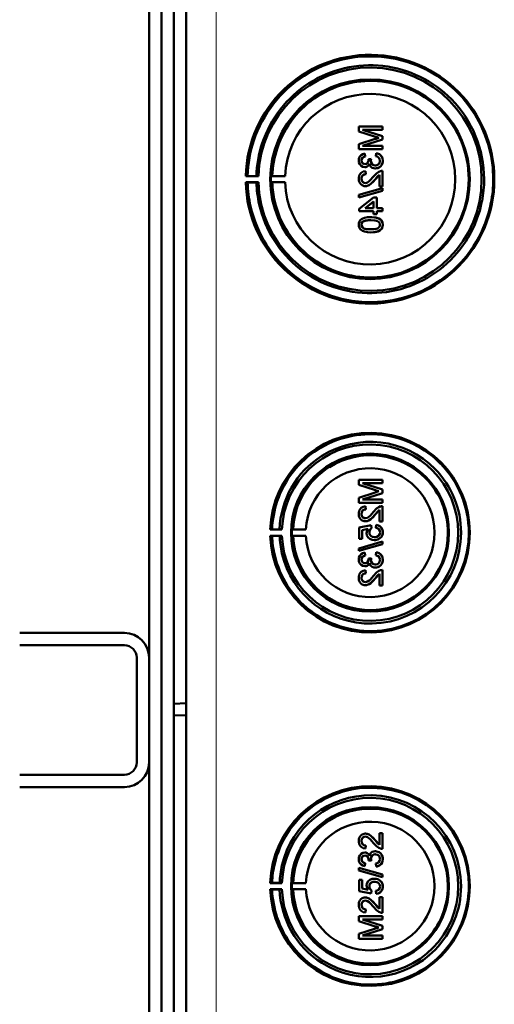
# Model space of a CAD drawing. Extents: x -1438 to 1837, y -1673 to 612.
# Tile 21 of 95: x 441 to 518, y -1285 to -1125. Entities that reach past the tile are written whole.
import ezdxf

# ---------------------------------------------------------------- set-up
doc = ezdxf.new("R2010")
doc.units = 0

msp = doc.modelspace()

# ---------------------------------------------------------------- linework, layer by layer
at = {"color": 7, "lineweight": 50}
for p, q in [((467.79, -1410.71), (467.79, -1063.22)), ((465.79, -1090.28), (465.79, -1236.04)), ((461.79, -1228.57), (461.79, -1098.57)), ((463.79, -1360.16), (463.79, -1113.78)), ((499.67, -1142.38), (495.82, -1142.38)), ((495.82, -1143.2), (495.82, -1142.38)), ((495.82, -1143.2), (498.52, -1144.06)), ((499.67, -1143.95), (496.41, -1142.92)), ((496.41, -1142.92), (499.67, -1142.92)), ((499.68, -1143.95), (496.42, -1142.92)), ((499.67, -1142.38), (499.68, -1142.38)), ((499.67, -1142.38), (499.67, -1142.92)), ((499.67, -1142.92), (499.68, -1142.92)), ((499.68, -1142.38), (499.68, -1142.92)), ((498.47, -1144.42), (495.82, -1145.27)), ((495.82, -1146.08), (495.82, -1145.27)), ((496.41, -1145.54), (499.67, -1144.51)), ((496.42, -1145.54), (499.68, -1144.51)), ((499.67, -1143.95), (499.68, -1143.95)), ((499.67, -1143.95), (499.67, -1144.51)), ((499.67, -1144.51), (499.68, -1144.51)), ((499.68, -1143.95), (499.68, -1144.51)), ((495.82, -1146.08), (499.67, -1146.08)), ((499.67, -1145.54), (496.41, -1145.54)), ((496.81, -1146.78), (496.81, -1146.78)), ((496.85, -1147.27), (496.81, -1146.78)), ((496.86, -1147.27), (496.81, -1146.78)), ((498.63, -1146.73), (498.58, -1147.22)), ((498.63, -1146.73), (498.64, -1146.73)), ((499.67, -1145.54), (499.68, -1145.54)), ((499.67, -1145.54), (499.67, -1146.08)), ((499.67, -1146.08), (499.68, -1146.08)), ((499.68, -1145.54), (499.68, -1146.08)), ((496.26, -1147.92), (496.27, -1147.92)), ((496.85, -1147.27), (496.86, -1147.27)), ((497.84, -1147.66), (497.4, -1147.71)), ((497.4, -1147.71), (497.4, -1147.78)), ((497.79, -1147.98), (497.8, -1147.98)), ((497.84, -1147.66), (497.85, -1147.66)), ((499.72, -1147.93), (499.73, -1147.93)), ((496.8, -1149), (496.8, -1149)), ((496.9, -1149.64), (496.91, -1149.64)), ((496.95, -1150.13), (496.9, -1149.64)), ((496.96, -1150.13), (496.91, -1149.64)), ((496.95, -1150.13), (496.96, -1150.13)), ((498.51, -1149.2), (498.52, -1149.2)), ((499.67, -1149.59), (499.68, -1149.59)), ((499.67, -1149.59), (499.67, -1152.11)), ((499.68, -1149.59), (499.68, -1152.11)), ((477.49, -1150.45), (477.79, -1150.4)), ((479.55, -1150.45), (477.49, -1150.45)), ((477.79, -1151.5), (477.49, -1151.45)), ((477.49, -1151.45), (479.55, -1151.45)), ((477.79, -1150.4), (479.21, -1150.43)), ((479.21, -1151.47), (477.79, -1151.5)), ((479.21, -1150.43), (479.55, -1150.45)), ((479.55, -1151.45), (479.21, -1151.47)), ((481.79, -1150.42), (481.58, -1150.45)), ((481.58, -1150.45), (483.86, -1150.45)), ((481.79, -1151.48), (481.58, -1151.45)), ((481.58, -1151.45), (483.86, -1151.45)), ((483.86, -1150.45), (481.79, -1150.42)), ((483.86, -1151.45), (481.79, -1151.48)), ((496.26, -1150.86), (496.27, -1150.86)), ((498.46, -1150.99), (498.47, -1150.99)), ((498.47, -1150.99), (499.18, -1150.23)), ((499.18, -1152.11), (499.18, -1150.23)), ((499.67, -1152.41), (495.82, -1153.49)), ((495.82, -1153.9), (499.67, -1152.82)), ((495.83, -1153.9), (499.68, -1152.82)), ((496.88, -1152.06), (496.89, -1152.06)), ((499.18, -1152.11), (499.67, -1152.11)), ((499.67, -1152.11), (499.68, -1152.11)), ((499.67, -1152.41), (499.68, -1152.41)), ((499.67, -1152.41), (499.67, -1152.82)), ((499.67, -1152.82), (499.68, -1152.82)), ((499.68, -1152.41), (499.68, -1152.82)), ((495.82, -1153.9), (495.82, -1153.49)), ((495.82, -1153.9), (495.83, -1153.9)), ((498.24, -1153.94), (495.87, -1155.77)), ((496.85, -1155.62), (498.24, -1154.55)), ((496.86, -1155.62), (498.25, -1154.55)), ((498.73, -1153.94), (498.24, -1153.94)), ((498.24, -1155.62), (498.24, -1154.55)), ((498.73, -1153.94), (498.74, -1153.94)), ((498.73, -1153.94), (498.73, -1155.62)), ((498.74, -1153.94), (498.74, -1155.62)), ((495.87, -1156.11), (495.87, -1155.77)), ((495.87, -1156.11), (498.24, -1156.11)), ((498.24, -1155.62), (496.85, -1155.62)), ((498.24, -1156.6), (498.24, -1156.11)), ((499.67, -1155.62), (498.73, -1155.62)), ((498.73, -1156.11), (499.67, -1156.11)), ((498.73, -1156.11), (498.73, -1156.6)), ((498.74, -1156.11), (498.74, -1156.6)), ((499.67, -1155.62), (499.68, -1155.62)), ((499.67, -1155.62), (499.67, -1156.11)), ((499.67, -1156.11), (499.68, -1156.11)), ((499.68, -1155.62), (499.68, -1156.11)), ((496.53, -1157.82), (496.53, -1157.82)), ((497.77, -1157.1), (497.78, -1157.1)), ((498.24, -1156.6), (498.73, -1156.6)), ((498.73, -1156.6), (498.74, -1156.6)), ((499.35, -1157.47), (499.36, -1157.47)), ((496.26, -1158.33), (496.27, -1158.33)), ((497.77, -1159.57), (497.78, -1159.57)), ((499.72, -1158.33), (499.73, -1158.33)), ((499.67, -1199.73), (495.82, -1199.73)), ((495.82, -1200.54), (495.82, -1199.73)), ((495.82, -1200.54), (498.52, -1201.4)), ((499.67, -1201.29), (496.41, -1200.27)), ((496.41, -1200.27), (499.67, -1200.27)), ((499.68, -1201.29), (496.42, -1200.27)), ((499.67, -1199.73), (499.68, -1199.73)), ((499.67, -1199.73), (499.67, -1200.27)), ((499.67, -1200.27), (499.68, -1200.27)), ((499.68, -1199.73), (499.68, -1200.27)), ((498.48, -1201.77), (495.82, -1202.62)), ((495.82, -1203.43), (495.82, -1202.62)), ((496.41, -1202.89), (499.67, -1201.86)), ((499.67, -1202.89), (496.41, -1202.89)), ((496.42, -1202.89), (499.68, -1201.86)), ((499.67, -1201.29), (499.68, -1201.29)), ((499.67, -1201.29), (499.67, -1201.86)), ((499.67, -1201.86), (499.68, -1201.86)), ((499.67, -1202.89), (499.68, -1202.89)), ((499.67, -1202.89), (499.67, -1203.43)), ((499.68, -1201.29), (499.68, -1201.86)), ((499.68, -1202.89), (499.68, -1203.43)), ((495.82, -1203.43), (499.67, -1203.43)), ((496.91, -1204.02), (496.91, -1204.02)), ((496.96, -1204.52), (496.91, -1204.02)), ((496.96, -1204.52), (496.91, -1204.02)), ((499.67, -1203.43), (499.68, -1203.43)), ((499.67, -1203.97), (499.68, -1203.97)), ((499.67, -1203.97), (499.67, -1206.49)), ((499.68, -1203.97), (499.68, -1206.49)), ((496.26, -1205.25), (496.27, -1205.25)), ((496.96, -1204.52), (496.96, -1204.52)), ((498.46, -1205.37), (498.47, -1205.37)), ((498.47, -1205.37), (499.18, -1204.61)), ((499.18, -1206.49), (499.18, -1204.61)), ((497.84, -1207.08), (495.87, -1207.48)), ((495.87, -1209.31), (495.87, -1207.48)), ((496.88, -1206.44), (496.89, -1206.44)), ((497.84, -1207.08), (497.85, -1207.08)), ((497.89, -1207.58), (497.84, -1207.08)), ((497.9, -1207.58), (497.85, -1207.08)), ((497.89, -1207.58), (497.9, -1207.58)), ((498.63, -1207.04), (498.59, -1207.53)), ((498.63, -1207.04), (498.64, -1207.04)), ((499.18, -1206.49), (499.67, -1206.49)), ((499.67, -1206.49), (499.68, -1206.49)), ((481.77, -1207.75), (481.46, -1207.79)), ((481.46, -1207.79), (483.35, -1207.79)), ((481.77, -1208.84), (481.46, -1208.79)), ((481.46, -1208.79), (483.35, -1208.79)), ((482.97, -1207.77), (481.77, -1207.75)), ((482.97, -1208.82), (481.77, -1208.84)), ((483.35, -1207.79), (482.97, -1207.77)), ((483.35, -1208.79), (482.97, -1208.82)), ((485.17, -1207.76), (484.96, -1207.79)), ((484.96, -1207.79), (487.24, -1207.79)), ((485.17, -1208.83), (484.96, -1208.79)), ((484.96, -1208.79), (487.24, -1208.79)), ((487.24, -1207.79), (485.17, -1207.76)), ((487.24, -1208.79), (485.17, -1208.83)), ((496.36, -1207.88), (497.36, -1207.69)), ((496.36, -1207.88), (496.37, -1207.88)), ((496.36, -1207.88), (496.36, -1209.31)), ((496.37, -1207.88), (497.37, -1207.69)), ((496.37, -1207.88), (496.37, -1209.31)), ((497.55, -1208.24), (497.56, -1208.24)), ((499.25, -1209.21), (499.26, -1209.21)), ((499.72, -1208.23), (499.73, -1208.23)), ((499.67, -1209.75), (495.82, -1210.84)), ((495.82, -1211.25), (499.67, -1210.16)), ((495.82, -1211.25), (495.82, -1210.84)), ((495.83, -1211.25), (499.68, -1210.16)), ((495.87, -1209.31), (496.36, -1209.31)), ((496.36, -1209.31), (496.37, -1209.31)), ((498.35, -1209.51), (498.36, -1209.51)), ((499.67, -1209.75), (499.68, -1209.75)), ((499.67, -1209.75), (499.67, -1210.16)), ((499.67, -1210.16), (499.68, -1210.16)), ((499.68, -1209.75), (499.68, -1210.16)), ((495.82, -1211.25), (495.83, -1211.25)), ((496.81, -1211.53), (496.82, -1211.53)), ((496.86, -1212.02), (496.81, -1211.53)), ((496.86, -1212.02), (496.82, -1211.53)), ((496.86, -1212.02), (496.86, -1212.02)), ((497.84, -1212.41), (497.4, -1212.47)), ((497.4, -1212.47), (497.41, -1212.54)), ((497.84, -1212.41), (497.85, -1212.41)), ((498.63, -1211.48), (498.59, -1211.97)), ((498.63, -1211.48), (498.64, -1211.48)), ((496.26, -1212.67), (496.27, -1212.67)), ((496.8, -1213.75), (496.81, -1213.75)), ((497.79, -1212.73), (497.8, -1212.73)), ((498.51, -1213.95), (498.52, -1213.95)), ((499.72, -1212.68), (499.73, -1212.68)), ((496.26, -1215.62), (496.27, -1215.62)), ((496.91, -1214.39), (496.91, -1214.39)), ((496.96, -1214.89), (496.91, -1214.39)), ((496.96, -1214.89), (496.91, -1214.39)), ((496.96, -1214.89), (496.96, -1214.89)), ((498.47, -1215.75), (499.18, -1214.99)), ((499.18, -1216.86), (499.18, -1214.98)), ((499.67, -1214.35), (499.68, -1214.35)), ((499.67, -1214.35), (499.67, -1216.86)), ((499.68, -1214.35), (499.68, -1216.86)), ((496.88, -1216.81), (496.89, -1216.81)), ((498.46, -1215.75), (498.47, -1215.75)), ((499.18, -1216.86), (499.67, -1216.86)), ((499.67, -1216.86), (499.68, -1216.86)), ((440.79, -1224.57), (457.79, -1224.57)), ((440.79, -1226.57), (457.79, -1226.57)), ((459.79, -1245.57), (459.79, -1228.57)), ((461.79, -1245.57), (461.79, -1228.57)), ((465.79, -1236.04), (467.79, -1235.97)), ((465.79, -1236.04), (465.79, -1237.9)), ((465.79, -1237.9), (465.79, -1383.65)), ((465.79, -1237.9), (467.79, -1237.97)), ((461.79, -1375.57), (461.79, -1245.57)), ((457.79, -1247.57), (440.79, -1247.57)), ((457.79, -1249.57), (440.79, -1249.57)), ((496.88, -1257.12), (496.89, -1257.12)), ((499.18, -1257.07), (499.67, -1257.07)), ((499.18, -1258.96), (499.18, -1257.07)), ((499.67, -1257.07), (499.67, -1259.59)), ((499.67, -1257.07), (499.68, -1257.07)), ((499.68, -1257.07), (499.68, -1259.59)), ((496.26, -1258.32), (496.27, -1258.32)), ((498.46, -1258.19), (498.47, -1258.19)), ((498.47, -1258.19), (499.18, -1258.95)), ((496.8, -1260.18), (496.81, -1260.18)), ((496.96, -1259.05), (496.91, -1259.54)), ((496.96, -1259.05), (496.91, -1259.54)), ((496.91, -1259.54), (496.91, -1259.54)), ((496.96, -1259.05), (496.96, -1259.05)), ((498.51, -1259.98), (498.52, -1259.98)), ((499.67, -1259.59), (499.68, -1259.59)), ((496.26, -1261.26), (496.27, -1261.26)), ((496.86, -1261.91), (496.81, -1262.41)), ((496.86, -1261.91), (496.82, -1262.41)), ((496.86, -1261.91), (496.86, -1261.91)), ((497.4, -1261.47), (497.41, -1261.4)), ((497.84, -1261.52), (497.4, -1261.47)), ((497.79, -1261.2), (497.8, -1261.2)), ((497.84, -1261.52), (497.85, -1261.52)), ((498.63, -1262.45), (498.59, -1261.96)), ((499.72, -1261.26), (499.73, -1261.26)), ((495.82, -1262.69), (499.67, -1263.77)), ((495.82, -1263.1), (495.82, -1262.69)), ((495.82, -1262.69), (495.83, -1262.69)), ((499.67, -1264.18), (495.82, -1263.1)), ((495.83, -1262.69), (499.68, -1263.77)), ((496.81, -1262.41), (496.82, -1262.41)), ((498.63, -1262.45), (498.64, -1262.45)), ((481.77, -1265.09), (481.46, -1265.14)), ((481.46, -1265.14), (483.35, -1265.14)), ((482.97, -1265.11), (481.77, -1265.09)), ((483.35, -1265.14), (482.97, -1265.11)), ((485.17, -1265.11), (484.96, -1265.14)), ((484.96, -1265.14), (487.24, -1265.14)), ((487.24, -1265.14), (485.17, -1265.11)), ((495.87, -1264.63), (496.36, -1264.63)), ((495.87, -1266.46), (495.87, -1264.63)), ((496.36, -1264.63), (496.36, -1266.05)), ((496.36, -1264.63), (496.37, -1264.63)), ((496.37, -1264.63), (496.37, -1266.05)), ((498.35, -1264.43), (498.36, -1264.43)), ((499.25, -1264.72), (499.26, -1264.72)), ((499.67, -1263.77), (499.67, -1264.18)), ((499.67, -1263.77), (499.68, -1263.77)), ((499.67, -1264.18), (499.68, -1264.18)), ((499.68, -1263.77), (499.68, -1264.18)), ((481.77, -1266.19), (481.46, -1266.14)), ((481.46, -1266.14), (483.35, -1266.14)), ((482.97, -1266.17), (481.77, -1266.19)), ((483.35, -1266.14), (482.97, -1266.17)), ((485.17, -1266.17), (484.96, -1266.14)), ((484.96, -1266.14), (487.24, -1266.14)), ((487.24, -1266.14), (485.17, -1266.17)), ((497.84, -1266.85), (495.87, -1266.46)), ((496.36, -1266.05), (497.36, -1266.25)), ((496.36, -1266.05), (496.37, -1266.05)), ((496.37, -1266.05), (497.37, -1266.25)), ((497.55, -1265.7), (497.56, -1265.7)), ((497.89, -1266.36), (497.84, -1266.85)), ((497.9, -1266.36), (497.85, -1266.85)), ((497.89, -1266.36), (497.9, -1266.36)), ((498.63, -1266.9), (498.59, -1266.41)), ((499.72, -1265.7), (499.73, -1265.7)), ((496.88, -1267.49), (496.89, -1267.49)), ((497.84, -1266.85), (497.85, -1266.85)), ((498.63, -1266.9), (498.64, -1266.9)), ((499.18, -1269.33), (499.18, -1267.44)), ((499.18, -1267.44), (499.67, -1267.44)), ((499.67, -1267.44), (499.67, -1269.96)), ((499.67, -1267.44), (499.68, -1267.44)), ((499.68, -1267.44), (499.68, -1269.96)), ((496.26, -1268.69), (496.27, -1268.69)), ((496.96, -1269.42), (496.91, -1269.91)), ((496.96, -1269.42), (496.91, -1269.91)), ((496.91, -1269.91), (496.91, -1269.91)), ((496.96, -1269.42), (496.96, -1269.42)), ((498.46, -1268.56), (498.47, -1268.56)), ((498.47, -1268.56), (499.18, -1269.32)), ((499.67, -1269.96), (499.68, -1269.96)), ((495.82, -1270.51), (499.67, -1270.51)), ((495.82, -1271.32), (495.82, -1270.51)), ((498.48, -1272.17), (495.82, -1271.32)), ((496.41, -1271.05), (499.67, -1272.08)), ((499.67, -1271.05), (496.41, -1271.05)), ((496.42, -1271.05), (499.68, -1272.08)), ((499.67, -1270.51), (499.67, -1271.05)), ((499.67, -1270.51), (499.68, -1270.51)), ((499.67, -1271.05), (499.68, -1271.05)), ((499.68, -1270.51), (499.68, -1271.05)), ((495.82, -1273.39), (498.52, -1272.53)), ((499.67, -1272.64), (496.41, -1273.67)), ((499.68, -1272.64), (496.42, -1273.67)), ((499.67, -1272.08), (499.67, -1272.64)), ((499.67, -1272.08), (499.68, -1272.08)), ((499.67, -1272.64), (499.68, -1272.64)), ((499.68, -1272.08), (499.68, -1272.64)), ((495.82, -1274.21), (495.82, -1273.39)), ((499.67, -1274.21), (495.82, -1274.21)), ((496.41, -1273.67), (499.67, -1273.67)), ((499.67, -1273.67), (499.67, -1274.21)), ((499.67, -1273.67), (499.68, -1273.67)), ((499.67, -1274.21), (499.68, -1274.21)), ((499.68, -1273.67), (499.68, -1274.21))]:
    msp.add_line(p, q, dxfattribs=at)
at = {"color": 7, "lineweight": 18}
msp.add_line((472.66, -1410.71), (472.66, -1063.22), dxfattribs=at)
at = {"color": 7, "lineweight": 50}
for points in [[(496.81, -1146.78), (496.49, -1146.87), (496.21, -1147.03), (495.99, -1147.28), (495.86, -1147.58), (495.82, -1147.9)], [(499.72, -1147.93), (499.67, -1147.57), (499.53, -1147.24), (499.29, -1146.98), (499.14, -1146.88), (498.8, -1146.75), (498.63, -1146.73)], [(499.73, -1147.93), (499.68, -1147.58), (499.6, -1147.35), (499.45, -1147.13), (499.18, -1146.9), (498.84, -1146.76), (498.64, -1146.73)], [(495.82, -1147.9), (495.86, -1148.23), (495.98, -1148.53), (496.2, -1148.78), (496.48, -1148.94), (496.8, -1149)], [(496.26, -1147.92), (496.29, -1147.73), (496.43, -1147.47), (496.58, -1147.36), (496.85, -1147.27)], [(496.81, -1148.51), (496.64, -1148.48), (496.48, -1148.39), (496.31, -1148.18), (496.26, -1147.92)], [(496.27, -1147.92), (496.29, -1147.73), (496.37, -1147.56), (496.49, -1147.42), (496.65, -1147.33), (496.86, -1147.27)], [(496.82, -1148.51), (496.65, -1148.48), (496.43, -1148.35), (496.3, -1148.13), (496.27, -1147.92)], [(496.8, -1149), (496.99, -1148.98), (497.18, -1148.91), (497.34, -1148.79), (497.52, -1148.56), (497.56, -1148.47)], [(496.8, -1149), (497, -1148.98), (497.18, -1148.91), (497.34, -1148.79), (497.47, -1148.64), (497.56, -1148.48)], [(497.4, -1147.78), (497.38, -1147.99), (497.26, -1148.28), (497.11, -1148.43), (497.02, -1148.47), (496.81, -1148.51)], [(497.56, -1148.47), (497.65, -1148.72), (497.8, -1148.93), (498.01, -1149.08), (498.26, -1149.17), (498.51, -1149.2)], [(498.51, -1148.7), (498.28, -1148.67), (498.08, -1148.57), (497.99, -1148.5), (497.86, -1148.31), (497.8, -1148.09), (497.79, -1147.98)], [(498.51, -1148.7), (498.28, -1148.67), (498.11, -1148.59), (497.92, -1148.4), (497.81, -1148.12), (497.8, -1147.98)], [(498.51, -1149.2), (498.71, -1149.18), (499.08, -1149.06), (499.39, -1148.82), (499.6, -1148.49), (499.71, -1148.11), (499.72, -1147.93)], [(499.27, -1147.94), (499.27, -1148.06), (499.2, -1148.3), (499.06, -1148.49), (498.86, -1148.63), (498.62, -1148.7), (498.51, -1148.7)], [(498.52, -1149.2), (498.91, -1149.14), (499.14, -1149.03), (499.34, -1148.87), (499.51, -1148.67), (499.68, -1148.31), (499.73, -1147.93)], [(498.58, -1147.22), (498.8, -1147.28), (498.99, -1147.38), (499.21, -1147.62), (499.27, -1147.94)], [(496.9, -1149.64), (496.54, -1149.72), (496.22, -1149.89), (496.09, -1150.02), (495.9, -1150.34), (495.83, -1150.7), (495.82, -1150.88)], [(496.26, -1150.86), (496.32, -1150.53), (496.44, -1150.34), (496.63, -1150.2), (496.85, -1150.14), (496.95, -1150.13)], [(496.27, -1150.86), (496.29, -1150.64), (496.36, -1150.47), (496.53, -1150.27), (496.77, -1150.16), (496.96, -1150.13)], [(499.33, -1149.64), (499.06, -1149.76), (498.71, -1150.01), (498.23, -1150.53)], [(495.82, -1150.88), (495.86, -1151.23), (495.99, -1151.56), (496.16, -1151.77), (496.37, -1151.94), (496.71, -1152.05), (496.88, -1152.06)], [(496.89, -1151.57), (496.68, -1151.53), (496.5, -1151.43), (496.36, -1151.27), (496.28, -1151.07), (496.26, -1150.86)], [(496.89, -1151.57), (496.69, -1151.53), (496.54, -1151.45), (496.41, -1151.32), (496.32, -1151.17), (496.27, -1150.86)], [(496.88, -1152.06), (497.08, -1152.05), (497.45, -1151.92), (497.78, -1151.7), (498.07, -1151.43), (498.46, -1150.99)], [(498.23, -1150.53), (497.64, -1151.17), (497.51, -1151.29), (497.22, -1151.49), (496.89, -1151.57)], [(496.89, -1152.06), (497.18, -1152.03), (497.52, -1151.89), (497.78, -1151.71), (498.19, -1151.31), (498.47, -1150.99)], [(498.46, -1150.99), (498.87, -1150.51), (499.18, -1150.23)], [(497.77, -1157.1), (497.25, -1157.12), (496.73, -1157.22), (496.37, -1157.37), (496.26, -1157.43), (496.06, -1157.61), (495.92, -1157.83), (495.84, -1158.09), (495.82, -1158.33)], [(496.26, -1158.33), (496.27, -1158.21), (496.36, -1157.99), (496.53, -1157.82)], [(496.27, -1158.33), (496.29, -1158.15), (496.44, -1157.89), (496.53, -1157.82)], [(496.53, -1157.82), (496.87, -1157.68), (497.25, -1157.62), (497.77, -1157.59)], [(496.53, -1157.82), (496.93, -1157.66), (497.27, -1157.61), (497.78, -1157.59)], [(499.35, -1157.47), (499.06, -1157.31), (498.59, -1157.17), (497.93, -1157.1), (497.77, -1157.1)], [(497.77, -1157.59), (498.43, -1157.63), (498.7, -1157.68), (498.83, -1157.72), (499.1, -1157.91), (499.25, -1158.15), (499.27, -1158.33)], [(499.36, -1157.47), (498.93, -1157.25), (498.44, -1157.14), (497.78, -1157.1)], [(499.72, -1158.33), (499.66, -1157.95), (499.54, -1157.69), (499.35, -1157.47)], [(499.73, -1158.33), (499.67, -1157.95), (499.49, -1157.61), (499.36, -1157.47)], [(495.82, -1158.33), (495.84, -1158.59), (495.92, -1158.85), (496.07, -1159.07), (496.27, -1159.24), (496.42, -1159.33), (496.75, -1159.45), (497.26, -1159.55), (497.77, -1159.57)], [(497.77, -1159.07), (497.4, -1159.06), (497.08, -1159.03), (496.8, -1158.98), (496.67, -1158.93), (496.41, -1158.73), (496.28, -1158.47), (496.26, -1158.33)], [(497.78, -1159.07), (497.21, -1159.05), (496.84, -1158.98), (496.66, -1158.92), (496.5, -1158.82), (496.38, -1158.68), (496.28, -1158.42), (496.27, -1158.33)], [(497.77, -1159.57), (498.29, -1159.54), (498.81, -1159.45), (499.05, -1159.36), (499.28, -1159.23), (499.48, -1159.06), (499.62, -1158.83), (499.7, -1158.58), (499.72, -1158.33)], [(499.27, -1158.33), (499.25, -1158.52), (499.11, -1158.75), (498.86, -1158.93), (498.64, -1159), (498.33, -1159.05), (497.77, -1159.07)], [(497.78, -1159.57), (498.27, -1159.55), (498.45, -1159.53), (498.95, -1159.41), (499.3, -1159.23), (499.55, -1158.98), (499.69, -1158.64), (499.73, -1158.33)], [(496.91, -1204.02), (496.55, -1204.1), (496.22, -1204.27), (496.09, -1204.4), (495.91, -1204.72), (495.83, -1205.08), (495.82, -1205.26)], [(499.33, -1204.02), (499.07, -1204.14), (498.71, -1204.39), (498.23, -1204.91)], [(495.82, -1205.26), (495.86, -1205.61), (495.99, -1205.95), (496.16, -1206.16), (496.37, -1206.32), (496.71, -1206.43), (496.88, -1206.44)], [(496.26, -1205.25), (496.32, -1204.91), (496.45, -1204.72), (496.63, -1204.58), (496.85, -1204.52), (496.96, -1204.52)], [(496.89, -1205.95), (496.68, -1205.91), (496.5, -1205.81), (496.36, -1205.65), (496.29, -1205.45), (496.26, -1205.25)], [(496.27, -1205.25), (496.3, -1205.02), (496.36, -1204.86), (496.53, -1204.65), (496.77, -1204.54), (496.96, -1204.52)], [(496.9, -1205.95), (496.69, -1205.92), (496.54, -1205.84), (496.41, -1205.7), (496.32, -1205.55), (496.27, -1205.25)], [(496.88, -1206.44), (497.08, -1206.43), (497.45, -1206.3), (497.78, -1206.08), (498.07, -1205.81), (498.46, -1205.37)], [(498.23, -1204.91), (497.65, -1205.55), (497.51, -1205.67), (497.22, -1205.87), (496.89, -1205.95)], [(496.89, -1206.44), (497.18, -1206.41), (497.52, -1206.27), (497.78, -1206.09), (498.19, -1205.7), (498.47, -1205.37)], [(498.46, -1205.37), (498.87, -1204.89), (499.18, -1204.61)], [(497.55, -1208.24), (497.6, -1207.93), (497.72, -1207.73), (497.89, -1207.58)], [(497.56, -1208.24), (497.57, -1208.08), (497.68, -1207.79), (497.9, -1207.58)], [(498.59, -1207.53), (498.8, -1207.58), (499, -1207.67), (499.08, -1207.74), (499.25, -1208.02), (499.28, -1208.24)], [(499.72, -1208.23), (499.71, -1208.05), (499.62, -1207.71), (499.54, -1207.55), (499.29, -1207.28), (498.98, -1207.11), (498.63, -1207.04)], [(499.73, -1208.23), (499.69, -1207.88), (499.53, -1207.53), (499.27, -1207.26), (499.04, -1207.13), (498.64, -1207.04)], [(497.36, -1207.69), (497.2, -1207.94), (497.12, -1208.23), (497.1, -1208.37)], [(497.1, -1208.37), (497.16, -1208.75), (497.35, -1209.07), (497.64, -1209.32), (497.99, -1209.46), (498.35, -1209.51)], [(498.38, -1209.01), (498.12, -1208.99), (498, -1208.95), (497.77, -1208.82), (497.69, -1208.72), (497.58, -1208.49), (497.55, -1208.24)], [(498.35, -1209.51), (498.64, -1209.48), (499.01, -1209.36), (499.25, -1209.21)], [(498.36, -1209.51), (498.56, -1209.49), (498.92, -1209.4), (499.26, -1209.21)], [(499.28, -1208.24), (499.24, -1208.5), (499.1, -1208.73), (499.01, -1208.82), (498.77, -1208.95), (498.51, -1209.01), (498.38, -1209.01)], [(499.25, -1209.21), (499.49, -1208.97), (499.61, -1208.78), (499.68, -1208.57), (499.72, -1208.23)], [(499.26, -1209.21), (499.43, -1209.06), (499.56, -1208.88), (499.66, -1208.67), (499.71, -1208.46), (499.73, -1208.23)], [(496.81, -1211.53), (496.49, -1211.62), (496.21, -1211.79), (495.99, -1212.03), (495.86, -1212.34), (495.82, -1212.66)], [(496.26, -1212.67), (496.29, -1212.48), (496.43, -1212.23), (496.58, -1212.11), (496.86, -1212.02)], [(496.27, -1212.67), (496.3, -1212.48), (496.37, -1212.31), (496.49, -1212.17), (496.65, -1212.08), (496.86, -1212.02)], [(498.59, -1211.97), (498.8, -1212.03), (499, -1212.13), (499.21, -1212.38), (499.28, -1212.7)], [(499.72, -1212.68), (499.68, -1212.32), (499.53, -1212), (499.29, -1211.73), (499.14, -1211.63), (498.8, -1211.51), (498.63, -1211.48)], [(499.73, -1212.68), (499.69, -1212.33), (499.6, -1212.1), (499.46, -1211.89), (499.19, -1211.66), (498.84, -1211.51), (498.64, -1211.48)], [(495.82, -1212.66), (495.86, -1212.98), (495.99, -1213.28), (496.2, -1213.53), (496.48, -1213.7), (496.8, -1213.75)], [(496.82, -1213.26), (496.64, -1213.23), (496.48, -1213.15), (496.31, -1212.93), (496.26, -1212.67)], [(496.82, -1213.26), (496.65, -1213.23), (496.43, -1213.1), (496.3, -1212.89), (496.27, -1212.67)], [(496.8, -1213.75), (496.99, -1213.73), (497.18, -1213.66), (497.34, -1213.55), (497.52, -1213.31), (497.56, -1213.23)], [(496.81, -1213.75), (497, -1213.73), (497.18, -1213.66), (497.35, -1213.55), (497.47, -1213.4), (497.57, -1213.24)], [(497.41, -1212.54), (497.38, -1212.74), (497.26, -1213.03), (497.11, -1213.18), (497.02, -1213.23), (496.82, -1213.26)], [(497.56, -1213.23), (497.65, -1213.47), (497.8, -1213.68), (498.01, -1213.84), (498.26, -1213.92), (498.51, -1213.95)], [(498.51, -1213.46), (498.28, -1213.43), (498.08, -1213.32), (497.99, -1213.25), (497.86, -1213.06), (497.8, -1212.84), (497.79, -1212.73)], [(498.52, -1213.46), (498.29, -1213.42), (498.12, -1213.34), (497.92, -1213.15), (497.81, -1212.88), (497.8, -1212.73)], [(498.51, -1213.95), (498.71, -1213.94), (499.08, -1213.81), (499.39, -1213.57), (499.61, -1213.24), (499.71, -1212.87), (499.72, -1212.68)], [(499.28, -1212.7), (499.27, -1212.82), (499.2, -1213.05), (499.06, -1213.25), (498.86, -1213.38), (498.62, -1213.45), (498.51, -1213.46)], [(498.52, -1213.95), (498.91, -1213.89), (499.14, -1213.78), (499.35, -1213.62), (499.51, -1213.43), (499.68, -1213.07), (499.73, -1212.68)], [(496.91, -1214.39), (496.55, -1214.47), (496.22, -1214.65), (496.09, -1214.77), (495.91, -1215.09), (495.83, -1215.45), (495.82, -1215.63)], [(495.82, -1215.63), (495.86, -1215.98), (495.99, -1216.32), (496.16, -1216.53), (496.37, -1216.69), (496.71, -1216.8), (496.88, -1216.81)], [(496.26, -1215.62), (496.32, -1215.28), (496.45, -1215.09), (496.63, -1214.96), (496.85, -1214.9), (496.96, -1214.89)], [(496.89, -1216.32), (496.68, -1216.29), (496.5, -1216.18), (496.36, -1216.02), (496.29, -1215.82), (496.26, -1215.62)], [(496.27, -1215.62), (496.3, -1215.4), (496.36, -1215.23), (496.53, -1215.02), (496.77, -1214.91), (496.96, -1214.89)], [(496.9, -1216.32), (496.69, -1216.29), (496.54, -1216.21), (496.41, -1216.07), (496.32, -1215.92), (496.27, -1215.62)], [(498.23, -1215.29), (497.65, -1215.93), (497.51, -1216.05), (497.22, -1216.24), (496.89, -1216.32)], [(499.33, -1214.4), (499.07, -1214.51), (498.71, -1214.76), (498.23, -1215.29)], [(498.46, -1215.75), (498.87, -1215.26), (499.18, -1214.98)], [(496.88, -1216.81), (497.08, -1216.8), (497.45, -1216.67), (497.78, -1216.45), (498.07, -1216.18), (498.46, -1215.75)], [(496.89, -1216.81), (497.18, -1216.78), (497.52, -1216.64), (497.78, -1216.46), (498.19, -1216.07), (498.47, -1215.75)], [(495.82, -1258.31), (495.86, -1257.95), (495.99, -1257.62), (496.16, -1257.41), (496.37, -1257.25), (496.71, -1257.13), (496.88, -1257.12)], [(496.88, -1257.12), (497.08, -1257.14), (497.45, -1257.26), (497.78, -1257.48), (498.07, -1257.75), (498.46, -1258.19)], [(496.89, -1257.12), (497.18, -1257.16), (497.52, -1257.29), (497.78, -1257.47), (498.19, -1257.87), (498.47, -1258.19)], [(496.91, -1259.54), (496.55, -1259.47), (496.22, -1259.29), (496.09, -1259.16), (495.91, -1258.84), (495.83, -1258.48), (495.82, -1258.31)], [(496.89, -1257.61), (496.68, -1257.65), (496.5, -1257.76), (496.36, -1257.92), (496.29, -1258.11), (496.26, -1258.32)], [(496.26, -1258.32), (496.32, -1258.65), (496.45, -1258.84), (496.63, -1258.98), (496.85, -1259.04), (496.96, -1259.05)], [(496.9, -1257.61), (496.69, -1257.65), (496.54, -1257.73), (496.41, -1257.86), (496.32, -1258.01), (496.27, -1258.32)], [(496.27, -1258.32), (496.3, -1258.54), (496.36, -1258.71), (496.53, -1258.91), (496.77, -1259.03), (496.96, -1259.05)], [(498.23, -1258.65), (497.65, -1258.01), (497.51, -1257.89), (497.22, -1257.7), (496.89, -1257.61)], [(499.33, -1259.54), (499.07, -1259.42), (498.71, -1259.18), (498.23, -1258.65)], [(498.46, -1258.19), (498.87, -1258.67), (499.18, -1258.96)], [(495.82, -1261.28), (495.86, -1260.95), (495.99, -1260.65), (496.2, -1260.4), (496.48, -1260.24), (496.8, -1260.18)], [(496.8, -1260.18), (496.99, -1260.21), (497.18, -1260.28), (497.34, -1260.39), (497.52, -1260.62), (497.56, -1260.71)], [(496.81, -1260.18), (497, -1260.2), (497.18, -1260.27), (497.35, -1260.39), (497.47, -1260.54), (497.57, -1260.7)], [(497.56, -1260.71), (497.65, -1260.46), (497.8, -1260.25), (498.01, -1260.1), (498.26, -1260.01), (498.51, -1259.98)], [(498.51, -1259.98), (498.71, -1260), (499.08, -1260.12), (499.39, -1260.37), (499.61, -1260.69), (499.71, -1261.07), (499.72, -1261.26)], [(498.52, -1259.98), (498.91, -1260.05), (499.14, -1260.15), (499.35, -1260.31), (499.51, -1260.51), (499.68, -1260.87), (499.73, -1261.26)], [(496.81, -1262.41), (496.49, -1262.31), (496.21, -1262.15), (495.99, -1261.9), (495.86, -1261.6), (495.82, -1261.28)], [(496.82, -1260.68), (496.64, -1260.7), (496.48, -1260.79), (496.31, -1261), (496.26, -1261.26)], [(496.26, -1261.26), (496.29, -1261.46), (496.43, -1261.71), (496.58, -1261.82), (496.86, -1261.91)], [(496.82, -1260.68), (496.65, -1260.7), (496.43, -1260.84), (496.3, -1261.05), (496.27, -1261.26)], [(496.27, -1261.26), (496.3, -1261.45), (496.37, -1261.62), (496.49, -1261.76), (496.65, -1261.85), (496.86, -1261.91)], [(497.41, -1261.4), (497.38, -1261.19), (497.26, -1260.9), (497.11, -1260.75), (497.02, -1260.71), (496.82, -1260.68)], [(498.51, -1260.48), (498.28, -1260.51), (498.08, -1260.61), (497.99, -1260.69), (497.86, -1260.87), (497.8, -1261.09), (497.79, -1261.2)], [(498.52, -1260.48), (498.29, -1260.51), (498.12, -1260.59), (497.92, -1260.78), (497.81, -1261.06), (497.8, -1261.2)], [(499.28, -1261.24), (499.27, -1261.12), (499.2, -1260.88), (499.06, -1260.69), (498.86, -1260.55), (498.62, -1260.49), (498.51, -1260.48)], [(498.59, -1261.96), (498.8, -1261.9), (499, -1261.81), (499.21, -1261.56), (499.28, -1261.24)], [(499.72, -1261.26), (499.68, -1261.61), (499.53, -1261.94), (499.29, -1262.2), (499.14, -1262.3), (498.8, -1262.43), (498.63, -1262.45)], [(499.73, -1261.26), (499.69, -1261.6), (499.6, -1261.83), (499.46, -1262.05), (499.19, -1262.28), (498.84, -1262.42), (498.64, -1262.45)], [(497.1, -1265.56), (497.16, -1265.19), (497.35, -1264.86), (497.64, -1264.62), (497.99, -1264.47), (498.35, -1264.43)], [(498.38, -1264.92), (498.12, -1264.95), (498, -1264.99), (497.77, -1265.12), (497.69, -1265.21), (497.58, -1265.45), (497.55, -1265.7)], [(498.39, -1264.92), (498.13, -1264.95), (497.87, -1265.05), (497.66, -1265.26), (497.59, -1265.44), (497.56, -1265.7)], [(498.35, -1264.43), (498.64, -1264.45), (499.01, -1264.57), (499.25, -1264.72)], [(498.36, -1264.43), (498.56, -1264.44), (498.92, -1264.53), (499.26, -1264.72)], [(499.28, -1265.7), (499.24, -1265.44), (499.1, -1265.2), (499.01, -1265.11), (498.77, -1264.98), (498.51, -1264.93), (498.38, -1264.92)], [(499.25, -1264.72), (499.49, -1264.96), (499.61, -1265.16), (499.68, -1265.37), (499.72, -1265.7)], [(499.26, -1264.72), (499.43, -1264.87), (499.56, -1265.06), (499.66, -1265.26), (499.71, -1265.48), (499.73, -1265.7)], [(497.36, -1266.25), (497.2, -1265.99), (497.12, -1265.71), (497.1, -1265.56)], [(497.55, -1265.7), (497.6, -1266), (497.72, -1266.2), (497.89, -1266.36)], [(497.56, -1265.7), (497.57, -1265.85), (497.68, -1266.14), (497.9, -1266.36)], [(498.59, -1266.41), (498.8, -1266.36), (499, -1266.26), (499.08, -1266.19), (499.25, -1265.91), (499.28, -1265.7)], [(499.72, -1265.7), (499.71, -1265.88), (499.62, -1266.23), (499.54, -1266.39), (499.29, -1266.65), (498.98, -1266.83), (498.63, -1266.9)], [(499.73, -1265.7), (499.69, -1266.06), (499.53, -1266.4), (499.27, -1266.68), (499.04, -1266.81), (498.64, -1266.9)], [(495.82, -1268.68), (495.86, -1268.32), (495.99, -1267.99), (496.16, -1267.78), (496.37, -1267.62), (496.71, -1267.5), (496.88, -1267.49)], [(496.89, -1267.99), (496.68, -1268.02), (496.5, -1268.13), (496.36, -1268.29), (496.29, -1268.48), (496.26, -1268.69)], [(496.9, -1267.99), (496.69, -1268.02), (496.54, -1268.1), (496.41, -1268.23), (496.32, -1268.38), (496.27, -1268.69)], [(496.88, -1267.49), (497.08, -1267.51), (497.45, -1267.63), (497.78, -1267.85), (498.07, -1268.12), (498.46, -1268.56)], [(496.89, -1267.49), (497.18, -1267.53), (497.52, -1267.66), (497.78, -1267.84), (498.19, -1268.24), (498.47, -1268.56)], [(498.23, -1269.02), (497.65, -1268.38), (497.51, -1268.26), (497.22, -1268.07), (496.89, -1267.99)], [(496.91, -1269.91), (496.55, -1269.84), (496.22, -1269.66), (496.09, -1269.53), (495.91, -1269.21), (495.83, -1268.85), (495.82, -1268.68)], [(496.26, -1268.69), (496.32, -1269.02), (496.45, -1269.22), (496.63, -1269.35), (496.85, -1269.41), (496.96, -1269.42)], [(496.27, -1268.69), (496.3, -1268.91), (496.36, -1269.08), (496.53, -1269.29), (496.77, -1269.4), (496.96, -1269.42)], [(499.33, -1269.91), (499.07, -1269.79), (498.71, -1269.55), (498.23, -1269.02)], [(498.46, -1268.56), (498.87, -1269.04), (499.18, -1269.33)]]:
    msp.add_lwpolyline(points, dxfattribs=at)
for centre, radius, start, end in [((497.72, -1150.94), 19.93, 83.6185, 122.6519), ((497.69, -1150.94), 18.48, 83.5893, 122.618), ((497.69, -1150.94), 18.48, 44.5714, 83.5933), ((497.72, -1150.95), 19.94, 359.9906, 83.6076), ((497.73, -1150.95), 19.94, 122.653, 161.6719), ((497.7, -1150.95), 18.49, 122.6157, 161.6232), ((497.73, -1150.94), 15.94, 83.4589, 122.4168), ((497.73, -1150.94), 15.94, 44.5027, 83.4565), ((497.67, -1150.94), 13.82, 359.9781, 177.949), ((497.73, -1150.95), 15.95, 122.4177, 161.3612), ((497.68, -1150.95), 18.49, 359.9981, 44.574), ((497.72, -1150.95), 15.95, 359.9981, 44.5023), ((507.09, -1171.17), 28.1, 106.5505, 107.8561), ((508.19, -1113.62), 31.94, 252.3749, 253.4362), ((499.03, -1148.02), 1.24, 162.9877, 177.9725), ((499.03, -1148.02), 1.24, 162.9669, 178.0009), ((499.64, -1150.56), 0.972, 88.2771, 108.7969), ((497.72, -1150.95), 15.95, 271.0173, 0.0108), ((497.73, -1150.95), 15.95, 193.1074, 232.0485), ((497.68, -1150.95), 18.49, 309.8795, 348.884), ((497.71, -1150.95), 19.95, 309.8644, 348.8795), ((497.73, -1150.95), 19.95, 192.7797, 231.7964), ((497.7, -1150.95), 18.49, 192.8311, 231.8357), ((497.73, -1150.96), 15.94, 232.049, 271.0053), ((497.69, -1150.96), 18.48, 231.8365, 270.8576), ((497.69, -1150.96), 18.48, 270.8553, 309.8839), ((497.72, -1150.96), 19.93, 231.7971, 309.8614), ((497.72, -1208.29), 15.96, 83.4365, 122.3836), ((497.72, -1208.29), 15.96, 44.4909, 83.4341), ((497.73, -1208.29), 15.97, 122.3846, 161.3177), ((497.7, -1208.29), 14.73, 44.4655, 122.3234), ((497.7, -1208.29), 14.74, 122.3251, 177.9537), ((497.73, -1208.29), 12.56, 44.3738, 122.063), ((497.73, -1208.29), 12.57, 122.0669, 177.5759), ((497.67, -1208.29), 10.44, 359.978, 177.2781), ((497.69, -1208.29), 14.74, 359.9979, 44.4686), ((497.71, -1208.29), 15.97, 359.9981, 44.4905), ((497.72, -1208.29), 12.57, 359.9982, 44.376), ((507.09, -1228.51), 28.1, 106.5505, 107.8561), ((508.19, -1170.97), 31.94, 252.3749, 253.4362), ((499.64, -1204.95), 0.972, 88.2771, 108.7969), ((497.73, -1208.3), 12.57, 182.4081, 0.0212), ((497.69, -1208.3), 14.74, 271.0873, 0.0105), ((497.72, -1208.3), 15.97, 271.0418, 0.0107), ((497.73, -1208.3), 15.97, 193.1532, 232.0836), ((497.7, -1208.3), 14.74, 193.2314, 271.0695), ((499.03, -1212.78), 1.24, 162.9877, 177.9725), ((499.04, -1212.78), 1.24, 162.9669, 178.0009), ((499.64, -1215.32), 0.972, 88.2771, 108.7969), ((497.72, -1208.3), 15.96, 232.0841, 271.0298), ((457.79, -1228.57), 4, 0, 90), ((457.79, -1228.57), 2, 0, 90), ((457.79, -1245.57), 2, 270, 0), ((457.79, -1245.57), 4, 270, 360), ((497.72, -1265.63), 15.96, 88.9702, 127.9159), ((497.72, -1265.64), 15.97, 359.9893, 88.9582), ((497.7, -1265.64), 14.74, 88.9305, 166.7686), ((497.69, -1265.64), 14.74, 359.9895, 88.9127), ((497.73, -1265.64), 15.97, 127.9164, 166.8468), ((497.73, -1265.64), 12.57, 359.9788, 177.5919), ((499.64, -1258.62), 0.972, 251.2031, 271.7229), ((499.03, -1261.16), 1.24, 182.0275, 197.0123), ((499.04, -1261.16), 1.24, 181.9991, 197.0331), ((497.7, -1265.64), 14.74, 182.0463, 237.6749), ((497.73, -1265.64), 12.57, 182.4241, 237.9331), ((497.67, -1265.64), 10.44, 182.7219, 0.022), ((497.72, -1265.64), 12.57, 315.624, 0.0018), ((497.69, -1265.64), 14.74, 315.5314, 0.0021), ((497.71, -1265.64), 15.97, 315.5095, 0.0019), ((499.64, -1268.99), 0.972, 251.2031, 271.7229), ((497.73, -1265.64), 15.97, 198.6823, 237.6154), ((507.09, -1245.42), 28.1, 252.1439, 253.4495), ((508.19, -1302.97), 31.94, 106.5638, 107.6251), ((497.73, -1265.65), 12.56, 237.937, 315.6262), ((497.7, -1265.65), 14.73, 237.6766, 315.5345), ((497.72, -1265.65), 15.96, 276.5659, 315.5091), ((497.72, -1265.65), 15.96, 237.6164, 276.5635)]:
    msp.add_arc(centre, radius, start, end, dxfattribs=at)
for centre, major_axis, start_param, end_param in [((497.65, -1150.95), (0, 20.18), 1.595577, 7.829201), ((497.65, -1150.95), (0, 18.12), 1.598396, 7.826382), ((497.65, -1150.95), (0, 16.2), 4.712389, 10.995574), ((497.72, -1150.95), (0, -19.95), 4.392372, 4.684978), ((497.68, -1150.95), (0, -18.48), 4.391338, 4.684024), ((497.73, -1150.95), (0, -15.95), 4.386952, 4.678989), ((497.72, -1150.95), (0, -19.95), 4.739799, 4.935539), ((497.68, -1150.95), (0, -18.48), 4.740754, 4.936562), ((497.68, -1150.95), (0, -16.12), 4.681358, 4.74342), ((497.73, -1150.95), (0, -15.95), 4.745789, 4.941259), ((497.67, -1150.95), (0, -13.83), 4.748556, 7.853982), ((497.68, -1150.95), (0, -18.5), 1.376785, 1.570796), ((497.72, -1150.95), (0, -19.94), 1.376603, 1.570796), ((497.65, -1208.29), (0, 16.2), 1.60166, 7.823118), ((497.65, -1208.29), (0, 14.31), 1.605732, 7.819046), ((497.65, -1208.29), (0, 12.82), 4.712389, 10.995574), ((497.72, -1208.29), (0, -15.97), 4.386193, 4.678151), ((497.72, -1208.29), (0, -15.97), 4.746627, 4.942058), ((497.69, -1208.29), (0, -14.73), 4.748214, 4.943713), ((497.68, -1208.29), (0, -12.74), 4.673119, 4.751659), ((497.67, -1208.29), (0, -10.45), 4.760263, 7.853982), ((497.65, -1265.64), (0, 16.2), 1.60166, 7.823118), ((497.65, -1265.64), (0, 14.31), 1.605732, 7.819046), ((497.65, -1265.64), (0, 12.82), 1.570796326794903, 7.85398163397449), ((497.67, -1265.64), (0, 10.45), 4.712389, 7.806108), ((497.72, -1265.64), (0, 15.97), 1.341127, 1.536558), ((497.69, -1265.64), (0, 14.73), 1.339472, 1.534971), ((497.68, -1265.64), (0, 12.74), 1.531526, 1.610067), ((497.72, -1265.64), (0, 15.97), 1.605034, 1.896993)]:
    msp.add_ellipse(centre, major_axis=major_axis, ratio=0.999657, start_param=start_param, end_param=end_param, dxfattribs=at)

doc.saveas('drawing.dxf')
